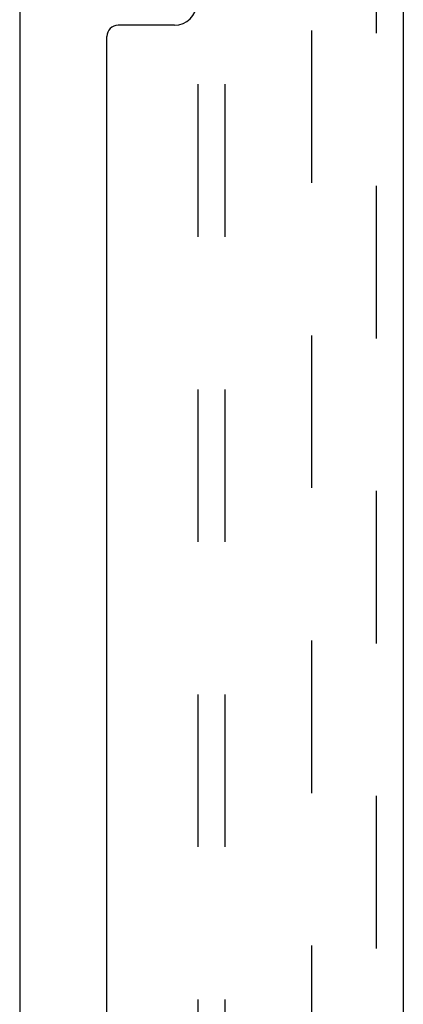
# Model space of a CAD drawing. Header units: inches. Extents: x 0 to 77.3, y 0 to 50.
# Tile 25 of 56: x 47.3 to 48.3, y 25.8 to 28.5. Entities that reach past the tile are written whole.
import ezdxf

# ---------------------------------------------------------------- set-up
doc = ezdxf.new("R2010")
doc.units = ezdxf.units.IN
doc.header["$LTSCALE"] = 4.25
doc.header["$MEASUREMENT"] = 0
doc.linetypes.add('HIDDEN', pattern=[0.2, 0.1, -0.1])
doc.layers.get('0').update_dxf_attribs({"linetype": 'CONTINUOUS'})
for name, color, linetype in [('DEFAULT_2', 8, 'HIDDEN'), ('REAR_DOOR', 7, 'CONTINUOUS'), ('SUBPANEL', 7, 'CONTINUOUS')]:
    doc.layers.add(name, color=color, linetype=linetype)

msp = doc.modelspace()

# ---------------------------------------------------------------- linework, layer by layer
at = {"color": 3, "linetype": 'Continuous'}
msp.add_line((47.277262, 31.846388), (47.277262, 18.250388), dxfattribs=at)
at = {"layer": 'DEFAULT_2', "color": 8, "linetype": 'HIDDEN'}
msp.add_line((48.089897, 31.873686), (48.089897, 18.22309), dxfattribs=at)
at = {"layer": 'REAR_DOOR', "color": 8, "linetype": 'HIDDEN'}
msp.add_line((48.270262, 17.415388), (48.270262, 32.681388), dxfattribs=at)
at = {"layer": 'REAR_DOOR', "color": 3, "linetype": 'Continuous'}
for p, q in [((48.345262, 29.298388), (48.345262, 20.798388)), ((47.708262, 28.487888), (47.551262, 28.487888)), ((47.520262, 21.639888), (47.520262, 28.456888))]:
    msp.add_line(p, q, dxfattribs=at)
for centre, radius, start, end in [((47.708262, 28.549888), 0.062, 270, 360), ((47.551262, 28.456888), 0.031, 90, 180)]:
    msp.add_arc(centre, radius, start, end, dxfattribs=at)
at = {"layer": 'SUBPANEL', "color": 8, "linetype": 'HIDDEN'}
for p, q in [((47.774262, 18.548388), (47.774262, 31.548388)), ((47.849262, 18.548388), (47.849262, 31.548388))]:
    msp.add_line(p, q, dxfattribs=at)

doc.saveas('drawing.dxf')
